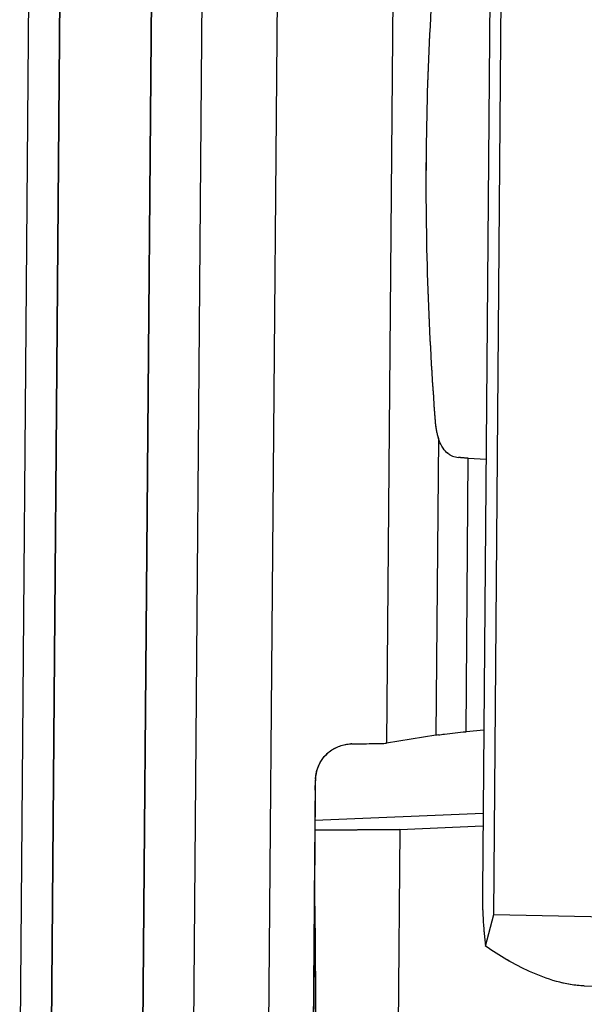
# Model space of a CAD drawing. Header units: millimetres. Extents: x 0 to 1750, y -1720 to 477.
# Tile 188 of 256: x 956.24 to 960.1, y -949.98 to -943.23. Entities that reach past the tile are written whole.
import ezdxf

# ---------------------------------------------------------------- set-up
doc = ezdxf.new("R2010")
doc.units = ezdxf.units.MM
doc.header["$LTSCALE"] = 92.51
doc.layers.add('101305744_DXF_CONTINUOUS_LINE', color=7, linetype='CONTINUOUS')
doc.layers.add('MANIFOLD_SOLDXF_CONTINUOUS_LINE', color=7, linetype='CONTINUOUS')

msp = doc.modelspace()

# ---------------------------------------------------------------- linework, layer by layer
at = {"layer": '101305744_DXF_CONTINUOUS_LINE'}
for p, q in [((957.9373, -950.9893), (958.0478, -937.594)), ((956.2377, -950.754), (956.3448, -937.7585)), ((956.557, -937.7671), (956.4498, -950.7626)), ((957.0759, -950.7756), (957.1831, -937.7802)), ((957.5294, -937.7832), (957.4222, -950.7786)), ((959.4848, -949.3645), (959.568, -939.268)), ((959.4882, -939.3902), (959.4073, -949.2068)), ((958.8166, -940.1935), (958.7506, -948.1907)), ((959.1054, -946.1025), (959.0886, -948.1361)), ((959.2574, -946.2335), (959.2425, -946.2325)), ((959.2947, -948.1114), (959.3101, -946.237)), ((959.3101, -946.237), (959.4317, -946.2448)), ((959.4164, -948.1002), (959.2947, -948.1114)), ((959.0886, -948.1361), (958.7506, -948.1907)), ((958.2626, -948.4443), (958.244, -950.6935)), ((959.4117, -948.6722), (958.2603, -948.7205)), ((958.2598, -948.7866), (958.841, -948.7804)), ((958.841, -948.7804), (958.8265, -950.5298)), ((958.841, -948.7804), (959.411, -948.7565)), ((959.4287, -949.5805), (959.4848, -949.3645)), ((959.4848, -949.3645), (960.4551, -949.3847)), ((960.105, -949.853), (961.0441, -949.8725))]:
    msp.add_line(p, q, dxfattribs=at)
for centre, radius, start, end in [((959.6404, -945.9455), 0.5583, 184.39405, 188.49938), ((959.5886, -945.9534), 0.506, 188.47965, 192.72422), ((959.2497, -946.1041), 0.1284, 239.47176, 248.3974), ((959.2506, -946.1018), 0.1309, 248.43516, 257.31331), ((959.2519, -946.0953), 0.1375, 257.3466, 266.05339), ((960.2467, -931.7493), 14.5179, 266.093, 266.30148), ((959.3575, -949.8022), 1.6877, 98.58697, 99.16906), ((958.5147, -948.418), 0.2234, 90.86429, 92.39124), ((958.4355, -933.4923), 14.7025, 270.29553, 270.4212), ((958.6351, -944.9698), 3.223, 271.69789, 272.05397), ((958.5, -948.4485), 0.2375, 176.68504, 178.97097), ((894.1466, -949.911), 64.1154, 0.540381, 0.698114), ((962.4051, -949.2313), 2.9979, 179.53052, 180.20309), ((962.4959, -949.2312), 3.0887, 180.20026, 180.46168), ((962.5191, -949.231), 3.1119, 180.46149, 180.98121), ((962.5018, -949.2313), 3.0947, 180.98102, 181.20529), ((962.41, -949.2334), 3.0028, 181.20196, 181.89978)]:
    msp.add_arc(centre, radius, start, end, dxfattribs=at)
for points, knots in [([(959.1135, -942.3734), (959.0575, -942.975), (958.9948, -944.1811), (959.0373, -945.3881), (959.0837, -945.9882)], [0, 0, 0, 0, 0.500945, 1, 1, 1, 1]), ([(959.1379, -946.1703), (959.1345, -946.1655), (959.1211, -946.1442), (959.1113, -946.1207), (959.1054, -946.1025)], [0, 0, 0, 0, 0.236144, 1, 1, 1, 1]), ([(959.1845, -946.2147), (959.18, -946.2121), (959.1621, -946.2), (959.1473, -946.1837), (959.1379, -946.1703)], [0, 0, 0, 0, 0.240987, 1, 1, 1, 1]), ([(959.1055, -948.1335), (959.1192, -948.1314), (959.182, -948.1227), (959.2452, -948.116), (959.2947, -948.1114)], [0, 0, 0, 0, 0.217077, 1, 1, 1, 1]), ([(958.2629, -948.4348), (958.2665, -948.3725), (958.3209, -948.2479), (958.4458, -948.1973), (958.5054, -948.1948)], [0, 0, 0, 0, 0.511559, 1, 1, 1, 1]), ([(958.5436, -948.1944), (958.5615, -948.1943), (958.6239, -948.1937), (958.6862, -948.1927), (958.7306, -948.1914)], [0, 0, 0, 0, 0.287729, 1, 1, 1, 1]), ([(959.4088, -949.3329), (959.4092, -949.3443), (959.4109, -949.3869), (959.4135, -949.4295), (959.416, -949.4608)], [0, 0, 0, 0, 0.2651, 1, 1, 1, 1]), ([(959.416, -949.4608), (959.4169, -949.4717), (959.4203, -949.5117), (959.4248, -949.5516), (959.4287, -949.5805)], [0, 0, 0, 0, 0.272283, 1, 1, 1, 1]), ([(960.105, -949.853), (960.0404, -949.8516), (959.9113, -949.827), (959.6812, -949.7396), (959.5236, -949.6472), (959.4287, -949.5805)], [0, 0, 0, 0, 0.262952, 0.527899, 1, 1, 1, 1])]:
    msp.add_open_spline(points, degree=3, knots=knots, dxfattribs=at)
for points in [[(959.0951, -946.0648), (959.0979, -946.0775), (959.1013, -946.0901), (959.1054, -946.1025)], [(958.2592, -949.3063), (958.2622, -949.6222), (958.2633, -949.938), (958.2658, -950.2539)]]:
    msp.add_open_spline(points, degree=3, dxfattribs=at)
at = {"layer": 'MANIFOLD_SOLDXF_CONTINUOUS_LINE'}
for p, q in [((957.9373, -950.9893), (958.0478, -937.594)), ((956.2377, -950.7536), (956.3449, -937.7586)), ((956.4498, -950.7628), (956.557, -937.7667)), ((957.1831, -937.78), (957.0759, -950.7761)), ((957.5294, -937.7836), (957.4222, -950.7785)), ((959.4848, -949.3645), (959.568, -939.268)), ((959.4882, -939.3902), (959.4073, -949.2068)), ((958.8166, -940.1935), (958.7506, -948.1907)), ((959.0835, -945.9856), (959.0837, -945.9882)), ((959.0835, -945.9856), (959.0837, -945.9882)), ((959.1054, -946.1024), (959.0886, -948.1362)), ((959.2574, -946.2335), (959.2425, -946.2325)), ((959.3102, -946.237), (959.2574, -946.2335)), ((959.2947, -948.1114), (959.3101, -946.237)), ((959.3101, -946.237), (959.4317, -946.2448)), ((959.4164, -948.1002), (959.2947, -948.1114)), ((959.0886, -948.1362), (958.7506, -948.1907)), ((958.7306, -948.1914), (958.7314, -948.1914)), ((958.262, -948.5116), (958.262, -948.5165)), ((958.2624, -948.4617), (958.2623, -948.4799)), ((958.2614, -948.5894), (958.2608, -948.6638)), ((958.2608, -948.6638), (958.2602, -948.7326)), ((959.4117, -948.6722), (958.2603, -948.7205)), ((958.2602, -948.7326), (958.2588, -948.9032)), ((958.841, -948.7804), (958.2598, -948.7866)), ((958.841, -948.7804), (958.8265, -950.5298)), ((958.841, -948.7804), (959.411, -948.7565)), ((958.2588, -948.9032), (958.2582, -948.9747)), ((958.2582, -948.9747), (958.2574, -949.0772)), ((958.2574, -949.0772), (958.2566, -949.1731)), ((958.2566, -949.1731), (958.2441, -950.6934)), ((959.4287, -949.5805), (959.4848, -949.3645)), ((959.4848, -949.3645), (960.4551, -949.3847)), ((959.416, -949.4608), (959.4161, -949.4621))]:
    msp.add_line(p, q, dxfattribs=at)
for centre, radius, start, end in [((959.2502, -946.1038), 0.1289, 239.06351, 239.38992), ((959.2495, -946.1048), 0.1277, 239.38685, 248.36118), ((959.25, -946.1032), 0.1294, 248.41938, 257.40005), ((959.252, -946.0939), 0.1389, 257.44205, 266.06851), ((959.358, -949.8047), 1.6901, 98.59192, 99.17299), ((958.5145, -948.4038), 0.2091, 90.68667, 92.50793), ((958.4305, -932.5083), 15.6865, 270.29813, 270.41318), ((958.6273, -944.7483), 3.4446, 271.73207, 272.05204), ((958.5113, -948.4487), 0.2484, 176.78545, 179.14773), ((958.5207, -948.4494), 0.2579, 169.0737, 176.75376), ((958.5265, -948.4504), 0.2637, 165.91577, 169.09944), ((954.8997, -948.4661), 3.3627, 359.22366, 359.57718), ((956.9733, -948.4824), 1.289, 359.62424, 0.11136), ((973.9071, -948.6819), 15.646, 179.3941, 179.66119), ((962.4573, -949.2319), 3.0501, 179.52814, 180.18924), ((962.4654, -949.2319), 3.0583, 180.18851, 180.45261), ((962.4478, -949.2321), 3.0406, 180.45246, 180.9845), ((962.4301, -949.2324), 3.0229, 180.9846, 181.21419), ((962.4025, -949.233), 2.9954, 181.2138, 181.91306)]:
    msp.add_arc(centre, radius, start, end, dxfattribs=at)
for points, knots in [([(959.1133, -942.3764), (959.0574, -942.9771), (958.9948, -944.1813), (959.0373, -945.3864), (959.0835, -945.9856)], [0, 0, 0, 0, 0.500948, 1, 1, 1, 1]), ([(959.0837, -945.9882), (959.084, -945.9916), (959.0851, -946.0049), (959.0867, -946.0181), (959.0882, -946.028)], [0, 0, 0, 0, 0.252418, 1, 1, 1, 1]), ([(959.0882, -946.028), (959.0886, -946.0311), (959.0906, -946.0435), (959.093, -946.0557), (959.0951, -946.0648)], [0, 0, 0, 0, 0.253817, 1, 1, 1, 1]), ([(959.0951, -946.0648), (959.0958, -946.0681), (959.0988, -946.0807), (959.1024, -946.0932), (959.1054, -946.1024)], [0, 0, 0, 0, 0.255712, 1, 1, 1, 1]), ([(959.1379, -946.1703), (959.1345, -946.1655), (959.1211, -946.1442), (959.1113, -946.1207), (959.1054, -946.1024)], [0, 0, 0, 0, 0.235713, 1, 1, 1, 1]), ([(959.1839, -946.2143), (959.1795, -946.2117), (959.1619, -946.1997), (959.1472, -946.1836), (959.1379, -946.1703)], [0, 0, 0, 0, 0.24104, 1, 1, 1, 1]), ([(959.1055, -948.1335), (959.1192, -948.1314), (959.182, -948.1226), (959.2452, -948.116), (959.2947, -948.1114)], [0, 0, 0, 0, 0.217081, 1, 1, 1, 1]), ([(958.2707, -948.3862), (958.2774, -948.3593), (958.2994, -948.3073), (958.3556, -948.2451), (958.4163, -948.2125), (958.4672, -948.1988), (958.4928, -948.1955), (958.5054, -948.1949)], [0, 0, 0, 0, 0.257013, 0.512661, 0.762464, 0.88323, 1, 1, 1, 1]), ([(958.5436, -948.1944), (958.5616, -948.1943), (958.624, -948.1937), (958.6863, -948.1927), (958.7307, -948.1914)], [0, 0, 0, 0, 0.288656, 1, 1, 1, 1]), ([(958.2629, -948.445), (958.2631, -948.4455), (958.2634, -948.4466), (958.2627, -948.4475), (958.2626, -948.448)], [0, 0, 0, 0, 0.492367, 1, 1, 1, 1]), ([(958.2659, -950.2539), (958.2647, -950.096), (958.2624, -949.7801), (958.2605, -949.4642), (958.2591, -949.3063)], [0, 0, 0, 0, 0.499998, 1, 1, 1, 1]), ([(959.4088, -949.3329), (959.4092, -949.3443), (959.4109, -949.3869), (959.4135, -949.4295), (959.416, -949.4608)], [0, 0, 0, 0, 0.265004, 1, 1, 1, 1]), ([(959.4161, -949.4621), (959.417, -949.4728), (959.4204, -949.5124), (959.4248, -949.5519), (959.4287, -949.5805)], [0, 0, 0, 0, 0.271779, 1, 1, 1, 1]), ([(960.105, -949.853), (960.0735, -949.8523), (960.0089, -949.8454), (959.8823, -949.816), (959.6812, -949.7396), (959.5237, -949.6472), (959.4287, -949.5805)], [0, 0, 0, 0, 0.128035, 0.263007, 0.527749, 1, 1, 1, 1])]:
    msp.add_open_spline(points, degree=3, knots=knots, dxfattribs=at)
for points in [[(958.2626, -948.448), (958.2621, -948.4494), (958.2624, -948.451), (958.2625, -948.4525)], [(958.2625, -948.4525), (958.2627, -948.4556), (958.2626, -948.4586), (958.2624, -948.4617)]]:
    msp.add_open_spline(points, degree=3, dxfattribs=at)

doc.saveas('drawing.dxf')
